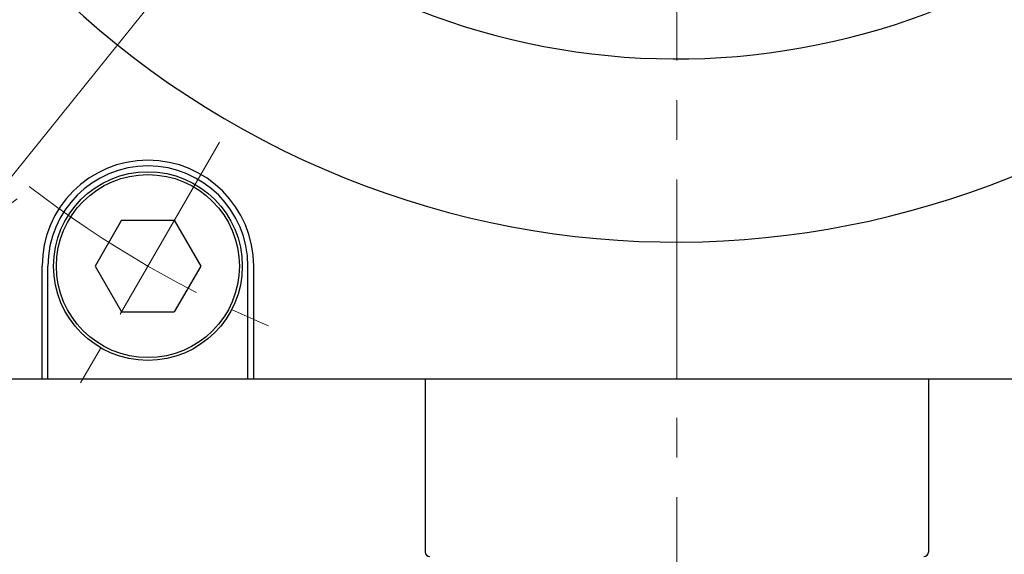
# Model space of a CAD drawing. Header units: millimetres. Extents: x 0 to 1300, y 0 to 891.
# Tile 120 of 124: x 802 to 888, y 501 to 548. Entities that reach past the tile are written whole.
import ezdxf

# ---------------------------------------------------------------- set-up
doc = ezdxf.new("R2010")
doc.units = ezdxf.units.MM
doc.header["$LTSCALE"] = 0.54643
doc.linetypes.add('CENTER', pattern=[50.8, 31.75, -6.35, 6.35, -6.35])
doc.layers.add('NoLayerName_001', color=7, linetype='Continuous')
doc.styles.get("Standard").update_dxf_attribs({"font": 'txt', "bigfont": 'extfont2'})
doc.dimstyles.get("Standard").update_dxf_attribs({"dimtxt": 2.5, "dimasz": 2.5, "dimexe": 1, "dimexo": 1, "dimtad": 1, "dimdec": 3, "dimzin": 0, "dimdsep": 46, "dimtxsty": 'Standard', "dimcen": 2.5, "dimadec": 3, "dimazin": 0, "dimtfac": 0.75, "dimtdec": 3, "dimtmove": 0, "dimatfit": 3, "dimfxl": 1, "dimarcsym": 0})

# ---------------------------------------------------------------- blocks, each defined once
blk = doc.blocks.new('_OPEN30')
at = {"color": 0, "linetype": 'ByBlock', "lineweight": -2}
for p, q in [((-1, 0.267949), (0, 0)), ((0, 0), (-1, -0.267949)), ((0, 0), (-1, 0))]:
    blk.add_line(p, q, dxfattribs=at)
blk = doc.blocks.new('*D136')
at = {"layer": 'Defpoints', "color": 0}
for p in [(922.119, 684.279), (796.736, 528.46)]:
    blk.add_point(p, dxfattribs=at)
at = {"layer": 'NoLayerName_001', "color": 0, "linetype": 'Continuous', "lineweight": 13}
blk.add_line((918.357, 679.604), (800.498, 533.135), dxfattribs=at)
at = {"layer": 'NoLayerName_001', "color": 0, "lineweight": 13, "xscale": 6, "yscale": 6, "zscale": 6}
for p, rotation in [((922.119, 684.279), 51.17740346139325), ((796.736, 528.46), 231.1774034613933)]:
    blk.add_blockref('_OPEN30', p, dxfattribs=dict(at, rotation=rotation))
at = {"layer": 'NoLayerName_001', "color": 0, "lineweight": 13, "insert": (894.348, 664.618), "char_height": 10.5, "attachment_point": 5, "rotation": 51.1774}
blk.add_mtext('\\W0.8000;%%c２００', dxfattribs=at)
blk = doc.blocks.new('*D148')
at = {"layer": 'Defpoints', "color": 0}
for p in [(964.428, 606.37), (859.428, 438.87), (971.162, 438.87)]:
    blk.add_point(p, dxfattribs=at)
at = {"layer": 'NoLayerName_001', "color": 0, "linetype": 'Continuous', "lineweight": 13}
for p, q in [((967.428, 606.37), (974.162, 606.37)), ((971.162, 601.87), (971.162, 443.37)), ((862.428, 438.87), (974.162, 438.87))]:
    blk.add_line(p, q, dxfattribs=at)
at = {"layer": 'NoLayerName_001', "color": 0, "lineweight": 13, "xscale": 4.5, "yscale": 4.5, "zscale": 4.5}
for p, rotation in [((971.162, 606.37), 90), ((971.162, 438.87), 270)]:
    blk.add_blockref('_OPEN30', p, dxfattribs=dict(at, rotation=rotation))
at = {"layer": 'NoLayerName_001', "color": 0, "lineweight": 13, "insert": (962.802, 507.143), "char_height": 10.5, "attachment_point": 5, "rotation": 90}
blk.add_mtext('\\W0.8000;168', dxfattribs=at)

msp = doc.modelspace()

# ---------------------------------------------------------------- linework, layer by layer
at = {"layer": 'NoLayerName_001', "color": 4, "linetype": 'CENTER', "lineweight": 13}
for p, q in [((859.4275, 433.1983), (859.4275, 711.3696)), ((819.4275, 537.0875), (806.9275, 515.4369))]:
    msp.add_line(p, q, dxfattribs=at)
at = {"layer": 'NoLayerName_001', "color": 7, "linetype": 'Continuous', "lineweight": 25}
for p, q in [((810.8681, 530.2622), (808.5587, 526.2622)), ((810.8681, 530.2622), (815.4869, 530.2622)), ((815.4869, 530.2622), (817.7963, 526.2622)), ((803.9275, 516.3696), (803.9275, 526.2622)), ((804.4275, 516.3696), (804.4275, 526.2622)), ((808.5587, 526.2622), (810.8681, 522.2622)), ((817.7963, 526.2622), (815.4869, 522.2622)), ((821.9275, 516.3696), (821.9275, 526.2622)), ((822.4275, 516.3696), (822.4275, 526.2622)), ((810.8681, 522.2622), (815.4869, 522.2622)), ((919.4275, 516.3696), (799.4275, 516.3696)), ((837.4275, 516.3696), (837.4275, 501.2696)), ((881.4275, 516.3696), (881.4275, 501.2696))]:
    msp.add_line(p, q, dxfattribs=at)
for radius in [8.25, 8]:
    msp.add_circle((813.1775, 526.2622), radius, dxfattribs=at)
for centre, radius, start, end in [((859.4275, 606.3696), 78, 67.804037, 331.832586), ((859.4275, 606.3696), 62, 67.804037, 47.434535), ((813.1775, 526.2622), 9.25, 0, 180), ((813.1775, 526.2622), 8.75, 0, 180), ((837.8275, 501.2696), 0.4, 180, 270), ((881.0275, 501.2696), 0.4, 270, 0)]:
    msp.add_arc(centre, radius, start, end, dxfattribs=at)
at = {"layer": 'NoLayerName_001', "color": 4, "linetype": 'CENTER', "lineweight": 13}
msp.add_arc((859.4275, 606.3696), 92.5, 232.251424, 247.748576, dxfattribs=at)

# ---------------------------------------------------------------- dimensions: what is measured, and where the dimension line sits
at = {"layer": 'NoLayerName_001', "color": 3, "linetype": 'Continuous', "lineweight": 13}
dim = msp.add_diameter_dim_2p(p1=(796.7364, 528.4605), p2=(922.1186, 684.2786), text='\\W0.8000;%%c２００', dimstyle='Standard', override={"dimtxt": 10.5, "dimasz": 6, "dimgap": 2.999996, "dimdec": 0, "dimzin": 8, "dimpost": '%%c<>', "dimblk": 'OPEN30', "dimcen": 0, "dimse1": 1, "dimse2": 1, "dimclrd": 0, "dimclre": 0, "dimclrt": 0, "dimtp": 0, "dimtm": 0, "dimatfit": 2, "dimlwd": 13, "dimlwe": 13}, dxfattribs=at)
dim.commit()
dim.dimension.update_dxf_attribs({"geometry": '*D136', "text_midpoint": (901.6018, 658.7815), "dimtype": 163})
dim = msp.add_linear_dim(base=(971.1622314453, 438.8695678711), p1=(964.4275329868, 606.3695678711), p2=(859.4275329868, 438.8695678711), angle=270, text='\\W0.8000;<>', dimstyle='Standard', override={"dimtxt": 10.5, "dimasz": 4.5, "dimexe": 3, "dimexo": 3, "dimgap": 3, "dimdec": 0, "dimzin": 8, "dimblk": 'OPEN30', "dimclrd": 0, "dimclre": 0, "dimclrt": 0, "dimtp": 0, "dimtm": 0, "dimlwd": 13, "dimlwe": 13}, dxfattribs=at)
dim.commit()
dim.dimension.update_dxf_attribs({"geometry": '*D148', "text_midpoint": (971.1622314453, 507.1425286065), "dimtype": 160})

doc.saveas('drawing.dxf')
